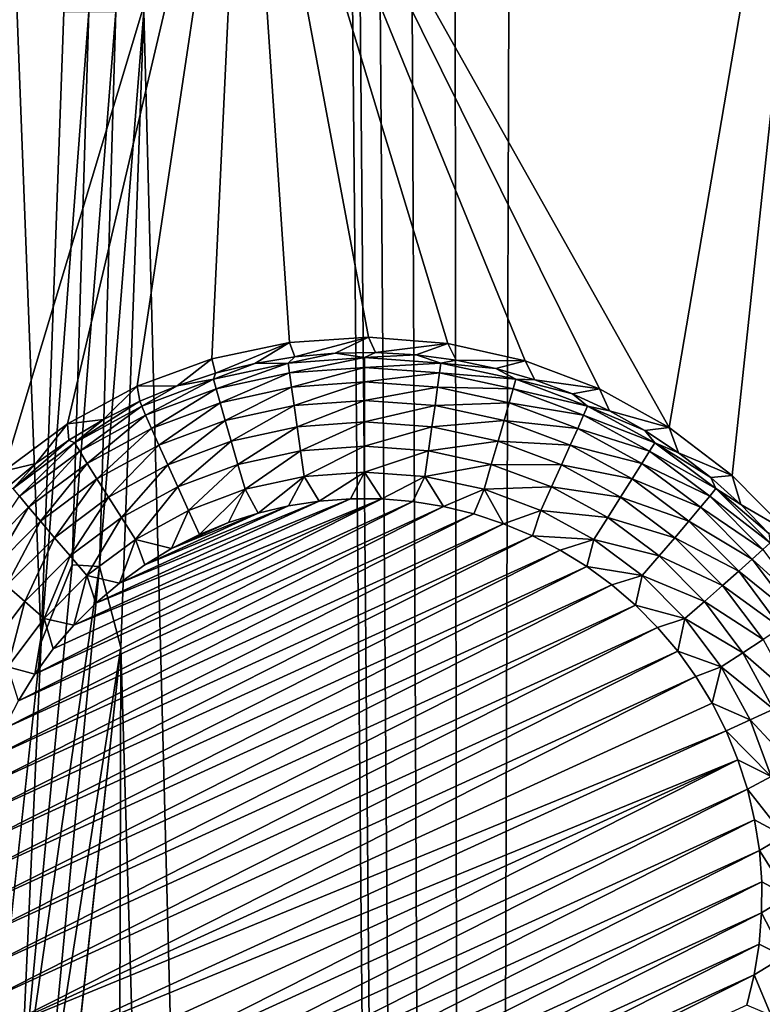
# Model space of a CAD drawing. Header units: metres. Extents: x -24 to 72, y -247 to 22.
# Tile 149 of 256: x -9.96 to -8.42, y -208.82 to -206.78. Entities that reach past the tile are written whole.
import ezdxf

# ---------------------------------------------------------------- set-up
doc = ezdxf.new("R2010")
doc.units = ezdxf.units.M
doc.layers.add('solid_509589_MEDIA_SW0001', color=7, linetype='CONTINUOUS')

msp = doc.modelspace()

# ---------------------------------------------------------------- linework, layer by layer
at = {"layer": 'solid_509589_MEDIA_SW0001'}
for points in [[(-9.916046, -208.070511, 309.396423), (-9.868778, -206.76297, 309.374084), (-13.213319, -122.268921, 307.859009)], [(-10.057542, -209.371536, 309.417664), (-9.916046, -208.070511, 309.396423), (-13.213319, -122.268921, 307.859009)], [(-8.172345, -233.247025, 309.902527), (-8.403342, -156.412842, 308.559418), (-8.794058, -157.163391, 308.569092)], [(-9.023922, -232.56041, 309.883057), (-8.794058, -157.163391, 308.569092), (-9.117855, -157.945129, 308.579773)], [(-9.023922, -232.56041, 309.883057), (-8.172345, -233.247025, 309.902527), (-8.794058, -157.163391, 308.569092)], [(-9.023922, -232.56041, 309.883057), (-9.117855, -157.945129, 308.579773), (-9.37227, -158.752106, 308.591431)], [(-9.023922, -232.56041, 309.883057), (-9.37227, -158.752106, 308.591431), (-9.555323, -159.577988, 308.604065)], [(-9.023922, -232.56041, 309.883057), (-9.555323, -159.577988, 308.604065), (-9.665704, -160.416885, 308.617645)], [(-9.023922, -232.56041, 309.883057), (-9.665704, -160.416885, 308.617645), (-9.70253, -161.260925, 308.631989)], [(-9.702699, -206.762054, 309.426239), (-9.023922, -232.56041, 309.883057), (-9.70253, -161.260925, 308.631989)], [(-8.612471, -207.625183, 268.220764), (-9.494788, -206.056473, 268.156189), (-8.23457, -205.408646, 268.144867)], [(-8.481022, -207.724976, 268.228088), (-8.612471, -207.625183, 268.220764), (-8.23457, -205.408646, 268.144867)], [(-8.366056, -207.841431, 268.236359), (-8.481022, -207.724976, 268.228088), (-8.23457, -205.408646, 268.144867)], [(-10.704393, -206.794586, 268.169067), (-10.731891, -206.752365, 268.195129), (-9.494788, -206.056473, 268.156189)], [(-9.993727, -207.715881, 268.202942), (-10.704393, -206.794586, 268.169067), (-9.494788, -206.056473, 268.156189)], [(-9.861403, -207.617798, 268.200958), (-9.993727, -207.715881, 268.202942), (-9.494788, -206.056473, 268.156189)], [(-9.71642, -207.539566, 268.19989), (-9.861403, -207.617798, 268.200958), (-9.494788, -206.056473, 268.156189)], [(-9.561741, -207.482788, 268.199738), (-9.71642, -207.539566, 268.19989), (-9.494788, -206.056473, 268.156189)], [(-9.400552, -207.448654, 268.200592), (-9.561741, -207.482788, 268.199738), (-9.494788, -206.056473, 268.156189)], [(-9.236114, -207.437836, 268.202454), (-9.400552, -207.448654, 268.200592), (-9.494788, -206.056473, 268.156189)], [(-9.071749, -207.450562, 268.205353), (-9.236114, -207.437836, 268.202454), (-9.494788, -206.056473, 268.156189)], [(-8.910856, -207.486588, 268.209381), (-9.071749, -207.450562, 268.205353), (-9.494788, -206.056473, 268.156189)], [(-8.756724, -207.545197, 268.214508), (-8.910856, -207.486588, 268.209381), (-9.494788, -206.056473, 268.156189)], [(-8.612471, -207.625183, 268.220764), (-8.756724, -207.545197, 268.214508), (-9.494788, -206.056473, 268.156189)], [(-9.817212, -206.762482, 309.402283), (-9.868778, -206.76297, 309.374084), (-9.916046, -208.070511, 309.396423)], [(-9.851563, -207.910461, 309.422791), (-9.817212, -206.762482, 309.402283), (-9.916046, -208.070511, 309.396423)], [(-9.761135, -206.762177, 309.419891), (-9.817212, -206.762482, 309.402283), (-9.851563, -207.910461, 309.422791)], [(-9.794826, -207.913757, 309.440186), (-9.761135, -206.762177, 309.419891), (-9.851563, -207.910461, 309.422791)], [(-9.794826, -207.913757, 309.440186), (-9.750425, -208.082031, 309.448792), (-9.702699, -206.762054, 309.426239)], [(-9.794826, -207.913757, 309.440186), (-9.702699, -206.762054, 309.426239), (-9.761135, -206.762177, 309.419891)], [(-9.702699, -206.762054, 309.426239), (-9.750425, -208.082031, 309.448792), (-9.023922, -232.56041, 309.883057)], [(-9.389313, -207.47847, 267.904816), (-9.400552, -207.448654, 268.200592), (-9.236114, -207.437836, 268.202454)], [(-9.389313, -207.47847, 267.904816), (-9.236114, -207.437836, 268.202454), (-9.305614, -207.470764, 267.904694)], [(-9.305614, -207.470764, 267.904694), (-9.236114, -207.437836, 268.202454), (-9.221575, -207.46933, 267.904663)], [(-9.221575, -207.46933, 267.904663), (-9.236114, -207.437836, 268.202454), (-9.071749, -207.450562, 268.205353)], [(-9.553817, -207.512497, 267.905426), (-9.561741, -207.482788, 268.199738), (-9.400552, -207.448654, 268.200592)], [(-9.553817, -207.512497, 267.905426), (-9.400552, -207.448654, 268.200592), (-9.472201, -207.492401, 267.90506)], [(-9.472201, -207.492401, 267.90506), (-9.400552, -207.448654, 268.200592), (-9.389313, -207.47847, 267.904816)], [(-9.221575, -207.46933, 267.904663), (-9.071749, -207.450562, 268.205353), (-9.137662, -207.474197, 267.904755)], [(-9.137662, -207.474197, 267.904755), (-9.071749, -207.450562, 268.205353), (-9.054348, -207.485306, 267.904938)], [(-9.054348, -207.485306, 267.904938), (-9.071749, -207.450562, 268.205353), (-8.910856, -207.486588, 268.209381)], [(-9.633702, -207.53862, 267.905884), (-9.71642, -207.539566, 268.19989), (-9.561741, -207.482788, 268.199738)], [(-9.633702, -207.53862, 267.905884), (-9.561741, -207.482788, 268.199738), (-9.553817, -207.512497, 267.905426)], [(-9.403042, -207.491333, 267.850372), (-9.472201, -207.492401, 267.90506), (-9.389313, -207.47847, 267.904816)], [(-9.403042, -207.491333, 267.850372), (-9.389313, -207.47847, 267.904816), (-9.305614, -207.470764, 267.904694)], [(-9.244501, -207.479996, 267.850189), (-9.403042, -207.491333, 267.850372), (-9.305614, -207.470764, 267.904694)], [(-9.400213, -207.511917, 267.798798), (-9.403042, -207.491333, 267.850372), (-9.244501, -207.479996, 267.850189)], [(-9.244501, -207.500778, 267.798615), (-9.400213, -207.511917, 267.798798), (-9.244501, -207.479996, 267.850189)], [(-9.244501, -207.479996, 267.850189), (-9.305614, -207.470764, 267.904694), (-9.221575, -207.46933, 267.904663)], [(-9.244501, -207.479996, 267.850189), (-9.221575, -207.46933, 267.904663), (-9.137662, -207.474197, 267.904755)], [(-9.08596, -207.491333, 267.850372), (-9.244501, -207.479996, 267.850189), (-9.137662, -207.474197, 267.904755)], [(-9.244501, -207.500778, 267.798615), (-9.244501, -207.479996, 267.850189), (-9.08596, -207.491333, 267.850372)], [(-9.08596, -207.491333, 267.850372), (-9.137662, -207.474197, 267.904755), (-9.054348, -207.485306, 267.904938)], [(-9.403042, -207.491333, 267.850372), (-9.558355, -207.525116, 267.850983), (-9.472201, -207.492401, 267.90506)], [(-9.552755, -207.54509, 267.799377), (-9.558355, -207.525116, 267.850983), (-9.403042, -207.491333, 267.850372)], [(-9.558355, -207.525116, 267.850983), (-9.553817, -207.512497, 267.905426), (-9.472201, -207.492401, 267.90506)], [(-9.400213, -207.511917, 267.798798), (-9.552755, -207.54509, 267.799377), (-9.403042, -207.491333, 267.850372)], [(-9.39607, -207.541565, 267.751923), (-9.400213, -207.511917, 267.798798), (-9.244501, -207.500778, 267.798615)], [(-9.244501, -207.530716, 267.75174), (-9.39607, -207.541565, 267.751923), (-9.244501, -207.500778, 267.798615)], [(-9.088789, -207.511917, 267.798798), (-9.244501, -207.500778, 267.798615), (-9.08596, -207.491333, 267.850372)], [(-9.244501, -207.530716, 267.75174), (-9.244501, -207.500778, 267.798615), (-9.088789, -207.511917, 267.798798)], [(-9.088789, -207.511917, 267.798798), (-9.08596, -207.491333, 267.850372), (-8.930648, -207.525116, 267.850983)], [(-9.08596, -207.491333, 267.850372), (-9.054348, -207.485306, 267.904938), (-8.972096, -207.502609, 267.905243)], [(-8.930648, -207.525116, 267.850983), (-9.08596, -207.491333, 267.850372), (-8.972096, -207.502609, 267.905243)], [(-9.054348, -207.485306, 267.904938), (-8.910856, -207.486588, 268.209381), (-8.972096, -207.502609, 267.905243)], [(-8.972096, -207.502609, 267.905243), (-8.910856, -207.486588, 268.209381), (-8.891369, -207.526001, 267.90564)], [(-8.930648, -207.525116, 267.850983), (-8.972096, -207.502609, 267.905243), (-8.891369, -207.526001, 267.90564)], [(-8.891369, -207.526001, 267.90564), (-8.910856, -207.486588, 268.209381), (-8.756724, -207.545197, 268.214508)], [(-9.558355, -207.525116, 267.850983), (-9.633702, -207.53862, 267.905884), (-9.553817, -207.512497, 267.905426)], [(-9.544552, -207.573853, 267.752502), (-9.552755, -207.54509, 267.799377), (-9.400213, -207.511917, 267.798798)], [(-9.39607, -207.541565, 267.751923), (-9.544552, -207.573853, 267.752502), (-9.400213, -207.511917, 267.798798)], [(-9.092934, -207.541565, 267.751923), (-9.244501, -207.530716, 267.75174), (-9.088789, -207.511917, 267.798798)], [(-9.092934, -207.541565, 267.751923), (-9.088789, -207.511917, 267.798798), (-8.936247, -207.54509, 267.799377)], [(-8.936247, -207.54509, 267.799377), (-9.088789, -207.511917, 267.798798), (-8.930648, -207.525116, 267.850983)], [(-9.786509, -207.608398, 267.907074), (-9.861403, -207.617798, 268.200958), (-9.71642, -207.539566, 268.19989)], [(-9.786509, -207.608398, 267.907074), (-9.71642, -207.539566, 268.19989), (-9.711411, -207.570663, 267.906433)], [(-9.711411, -207.570663, 267.906433), (-9.71642, -207.539566, 268.19989), (-9.633702, -207.53862, 267.905884)], [(-9.70728, -207.580658, 267.851929), (-9.711411, -207.570663, 267.906433), (-9.633702, -207.53862, 267.905884)], [(-9.558355, -207.525116, 267.850983), (-9.70728, -207.580658, 267.851929), (-9.633702, -207.53862, 267.905884)], [(-9.699023, -207.59964, 267.800323), (-9.70728, -207.580658, 267.851929), (-9.558355, -207.525116, 267.850983)], [(-9.552755, -207.54509, 267.799377), (-9.699023, -207.59964, 267.800323), (-9.558355, -207.525116, 267.850983)], [(-9.686926, -207.626953, 267.753418), (-9.699023, -207.59964, 267.800323), (-9.552755, -207.54509, 267.799377)], [(-9.544552, -207.573853, 267.752502), (-9.686926, -207.626953, 267.753418), (-9.552755, -207.54509, 267.799377)], [(-9.534025, -207.610413, 267.711945), (-9.544552, -207.573853, 267.752502), (-9.39607, -207.541565, 267.751923)], [(-9.390752, -207.579254, 267.711395), (-9.534025, -207.610413, 267.711945), (-9.39607, -207.541565, 267.751923)], [(-9.390752, -207.579254, 267.711395), (-9.39607, -207.541565, 267.751923), (-9.244501, -207.530716, 267.75174)], [(-9.244501, -207.568802, 267.711212), (-9.390752, -207.579254, 267.711395), (-9.244501, -207.530716, 267.75174)], [(-9.244501, -207.568802, 267.711212), (-9.244501, -207.530716, 267.75174), (-9.092934, -207.541565, 267.751923)], [(-9.098251, -207.579254, 267.711395), (-9.244501, -207.568802, 267.711212), (-9.092934, -207.541565, 267.751923)], [(-9.098251, -207.579254, 267.711395), (-9.092934, -207.541565, 267.751923), (-8.944451, -207.573853, 267.752502)], [(-8.944451, -207.573853, 267.752502), (-9.092934, -207.541565, 267.751923), (-8.936247, -207.54509, 267.799377)], [(-8.944451, -207.573853, 267.752502), (-8.936247, -207.54509, 267.799377), (-8.78998, -207.59964, 267.800323)], [(-8.936247, -207.54509, 267.799377), (-8.930648, -207.525116, 267.850983), (-8.781723, -207.580658, 267.851929)], [(-8.78998, -207.59964, 267.800323), (-8.936247, -207.54509, 267.799377), (-8.781723, -207.580658, 267.851929)], [(-8.930648, -207.525116, 267.850983), (-8.891369, -207.526001, 267.90564), (-8.812616, -207.555374, 267.906158)], [(-8.781723, -207.580658, 267.851929), (-8.930648, -207.525116, 267.850983), (-8.812616, -207.555374, 267.906158)], [(-8.891369, -207.526001, 267.90564), (-8.756724, -207.545197, 268.214508), (-8.812616, -207.555374, 267.906158)], [(-8.812616, -207.555374, 267.906158), (-8.756724, -207.545197, 268.214508), (-8.736279, -207.590546, 267.906769)], [(-8.781723, -207.580658, 267.851929), (-8.812616, -207.555374, 267.906158), (-8.736279, -207.590546, 267.906769)], [(-8.736279, -207.590546, 267.906769), (-8.756724, -207.545197, 268.214508), (-8.612471, -207.625183, 268.220764)], [(-9.846783, -207.656815, 267.853271), (-9.786509, -207.608398, 267.907074), (-9.711411, -207.570663, 267.906433)], [(-9.70728, -207.580658, 267.851929), (-9.846783, -207.656815, 267.853271), (-9.711411, -207.570663, 267.906433)], [(-9.836037, -207.674438, 267.801636), (-9.846783, -207.656815, 267.853271), (-9.70728, -207.580658, 267.851929)], [(-9.699023, -207.59964, 267.800323), (-9.836037, -207.674438, 267.801636), (-9.70728, -207.580658, 267.851929)], [(-9.671405, -207.661652, 267.71283), (-9.686926, -207.626953, 267.753418), (-9.544552, -207.573853, 267.752502)], [(-9.534025, -207.610413, 267.711945), (-9.671405, -207.661652, 267.71283), (-9.544552, -207.573853, 267.752502)], [(-9.521538, -207.653519, 267.679108), (-9.534025, -207.610413, 267.711945), (-9.390752, -207.579254, 267.711395)], [(-9.384444, -207.623703, 267.678589), (-9.521538, -207.653519, 267.679108), (-9.390752, -207.579254, 267.711395)], [(-9.384444, -207.623703, 267.678589), (-9.390752, -207.579254, 267.711395), (-9.244501, -207.568802, 267.711212)], [(-9.244501, -207.613693, 267.678406), (-9.384444, -207.623703, 267.678589), (-9.244501, -207.568802, 267.711212)], [(-9.244501, -207.613693, 267.678406), (-9.244501, -207.568802, 267.711212), (-9.098251, -207.579254, 267.711395)], [(-9.104559, -207.623703, 267.678589), (-9.244501, -207.613693, 267.678406), (-9.098251, -207.579254, 267.711395)], [(-9.104559, -207.623703, 267.678589), (-9.098251, -207.579254, 267.711395), (-8.954978, -207.610413, 267.711945)], [(-8.954978, -207.610413, 267.711945), (-9.098251, -207.579254, 267.711395), (-8.944451, -207.573853, 267.752502)], [(-8.954978, -207.610413, 267.711945), (-8.944451, -207.573853, 267.752502), (-8.802077, -207.626953, 267.753418)], [(-8.802077, -207.626953, 267.753418), (-8.944451, -207.573853, 267.752502), (-8.78998, -207.59964, 267.800323)], [(-8.78998, -207.59964, 267.800323), (-8.781723, -207.580658, 267.851929), (-8.64222, -207.656815, 267.853271)], [(-8.781723, -207.580658, 267.851929), (-8.736279, -207.590546, 267.906769), (-8.662784, -207.631332, 267.907501)], [(-8.64222, -207.656815, 267.853271), (-8.781723, -207.580658, 267.851929), (-8.662784, -207.631332, 267.907501)], [(-9.820293, -207.699768, 267.7547), (-9.836037, -207.674438, 267.801636), (-9.699023, -207.59964, 267.800323)], [(-9.686926, -207.626953, 267.753418), (-9.820293, -207.699768, 267.7547), (-9.699023, -207.59964, 267.800323)], [(-8.802077, -207.626953, 267.753418), (-8.78998, -207.59964, 267.800323), (-8.652966, -207.674438, 267.801636)], [(-8.652966, -207.674438, 267.801636), (-8.78998, -207.59964, 267.800323), (-8.64222, -207.656815, 267.853271)], [(-8.736279, -207.590546, 267.906769), (-8.612471, -207.625183, 268.220764), (-8.662784, -207.631332, 267.907501)], [(-9.927208, -207.700165, 267.908691), (-9.993727, -207.715881, 268.202942), (-9.861403, -207.617798, 268.200958)], [(-9.927208, -207.700165, 267.908691), (-9.861403, -207.617798, 268.200958), (-9.858575, -207.651657, 267.907837)], [(-9.858575, -207.651657, 267.907837), (-9.861403, -207.617798, 268.200958), (-9.786509, -207.608398, 267.907074)], [(-9.846783, -207.656815, 267.853271), (-9.858575, -207.651657, 267.907837), (-9.786509, -207.608398, 267.907074)], [(-9.652992, -207.702545, 267.679962), (-9.671405, -207.661652, 267.71283), (-9.534025, -207.610413, 267.711945)], [(-9.521538, -207.653519, 267.679108), (-9.652992, -207.702545, 267.679962), (-9.534025, -207.610413, 267.711945)], [(-9.50752, -207.701691, 267.655121), (-9.521538, -207.653519, 267.679108), (-9.384444, -207.623703, 267.678589)], [(-9.377363, -207.673386, 267.654633), (-9.50752, -207.701691, 267.655121), (-9.384444, -207.623703, 267.678589)], [(-9.377363, -207.673386, 267.654633), (-9.384444, -207.623703, 267.678589), (-9.244501, -207.613693, 267.678406)], [(-9.244501, -207.663879, 267.654449), (-9.377363, -207.673386, 267.654633), (-9.244501, -207.613693, 267.678406)], [(-9.244501, -207.663879, 267.654449), (-9.244501, -207.613693, 267.678406), (-9.104559, -207.623703, 267.678589)], [(-9.11164, -207.673386, 267.654633), (-9.244501, -207.663879, 267.654449), (-9.104559, -207.623703, 267.678589)], [(-9.11164, -207.673386, 267.654633), (-9.104559, -207.623703, 267.678589), (-8.967464, -207.653519, 267.679108)], [(-8.967464, -207.653519, 267.679108), (-9.104559, -207.623703, 267.678589), (-8.954978, -207.610413, 267.711945)], [(-8.967464, -207.653519, 267.679108), (-8.954978, -207.610413, 267.711945), (-8.817598, -207.661652, 267.71283)], [(-8.817598, -207.661652, 267.71283), (-8.954978, -207.610413, 267.711945), (-8.802077, -207.626953, 267.753418)], [(-8.662784, -207.631332, 267.907501), (-8.612471, -207.625183, 268.220764), (-8.592542, -207.677475, 267.908295)], [(-8.592542, -207.677475, 267.908295), (-8.612471, -207.625183, 268.220764), (-8.481022, -207.724976, 268.228088)], [(-9.800094, -207.731903, 267.71405), (-9.820293, -207.699768, 267.7547), (-9.686926, -207.626953, 267.753418)], [(-9.671405, -207.661652, 267.71283), (-9.800094, -207.731903, 267.71405), (-9.686926, -207.626953, 267.753418)], [(-8.817598, -207.661652, 267.71283), (-8.802077, -207.626953, 267.753418), (-8.66871, -207.699768, 267.7547)], [(-8.66871, -207.699768, 267.7547), (-8.802077, -207.626953, 267.753418), (-8.652966, -207.674438, 267.801636)], [(-8.64222, -207.656815, 267.853271), (-8.662784, -207.631332, 267.907501), (-8.592542, -207.677475, 267.908295)], [(-9.974026, -207.75206, 267.854919), (-9.927208, -207.700165, 267.908691), (-9.858575, -207.651657, 267.907837)], [(-9.846783, -207.656815, 267.853271), (-9.974026, -207.75206, 267.854919), (-9.858575, -207.651657, 267.907837)], [(-9.961009, -207.767975, 267.803253), (-9.974026, -207.75206, 267.854919), (-9.846783, -207.656815, 267.853271)], [(-9.836037, -207.674438, 267.801636), (-9.961009, -207.767975, 267.803253), (-9.846783, -207.656815, 267.853271)], [(-9.776131, -207.769775, 267.681152), (-9.800094, -207.731903, 267.71405), (-9.671405, -207.661652, 267.71283)], [(-9.652992, -207.702545, 267.679962), (-9.776131, -207.769775, 267.681152), (-9.671405, -207.661652, 267.71283)], [(-9.632321, -207.74823, 267.655945), (-9.652992, -207.702545, 267.679962), (-9.521538, -207.653519, 267.679108)], [(-9.50752, -207.701691, 267.655121), (-9.632321, -207.74823, 267.655945), (-9.521538, -207.653519, 267.679108)], [(-9.244501, -207.663879, 267.654449), (-9.369751, -207.726578, 267.64035), (-9.377363, -207.673386, 267.654633)], [(-9.244501, -207.663879, 267.654449), (-9.244501, -207.717621, 267.640167), (-9.369751, -207.726578, 267.64035)], [(-9.11164, -207.673386, 267.654633), (-9.244501, -207.717621, 267.640167), (-9.244501, -207.663879, 267.654449)], [(-8.981483, -207.701691, 267.655121), (-9.11164, -207.673386, 267.654633), (-8.967464, -207.653519, 267.679108)], [(-8.981483, -207.701691, 267.655121), (-8.967464, -207.653519, 267.679108), (-8.836011, -207.702545, 267.679962)], [(-8.836011, -207.702545, 267.679962), (-8.967464, -207.653519, 267.679108), (-8.817598, -207.661652, 267.71283)], [(-8.836011, -207.702545, 267.679962), (-8.817598, -207.661652, 267.71283), (-8.68891, -207.731903, 267.71405)], [(-8.68891, -207.731903, 267.71405), (-8.817598, -207.661652, 267.71283), (-8.66871, -207.699768, 267.7547)], [(-8.652966, -207.674438, 267.801636), (-8.64222, -207.656815, 267.853271), (-8.514977, -207.75206, 267.854919)], [(-8.64222, -207.656815, 267.853271), (-8.592542, -207.677475, 267.908295), (-8.525945, -207.728745, 267.90918)], [(-8.514977, -207.75206, 267.854919), (-8.64222, -207.656815, 267.853271), (-8.525945, -207.728745, 267.90918)], [(-9.94194, -207.790817, 267.756287), (-9.961009, -207.767975, 267.803253), (-9.836037, -207.674438, 267.801636)], [(-9.820293, -207.699768, 267.7547), (-9.94194, -207.790817, 267.756287), (-9.836037, -207.674438, 267.801636)], [(-9.377363, -207.673386, 267.654633), (-9.492451, -207.753265, 267.640808), (-9.50752, -207.701691, 267.655121)], [(-9.377363, -207.673386, 267.654633), (-9.369751, -207.726578, 267.64035), (-9.492451, -207.753265, 267.640808)], [(-9.11164, -207.673386, 267.654633), (-9.119252, -207.726578, 267.64035), (-9.244501, -207.717621, 267.640167)], [(-8.981483, -207.701691, 267.655121), (-9.119252, -207.726578, 267.64035), (-9.11164, -207.673386, 267.654633)], [(-8.66871, -207.699768, 267.7547), (-8.652966, -207.674438, 267.801636), (-8.527993, -207.767975, 267.803253)], [(-8.527993, -207.767975, 267.803253), (-8.652966, -207.674438, 267.801636), (-8.514977, -207.75206, 267.854919)], [(-8.592542, -207.677475, 267.908295), (-8.481022, -207.724976, 268.228088), (-8.525945, -207.728745, 267.90918)], [(-9.992022, -207.753677, 267.909637), (-9.993727, -207.715881, 268.202942), (-9.927208, -207.700165, 267.908691)], [(-9.974026, -207.75206, 267.854919), (-9.992022, -207.753677, 267.909637), (-9.927208, -207.700165, 267.908691)], [(-9.917472, -207.819763, 267.715607), (-9.94194, -207.790817, 267.756287), (-9.820293, -207.699768, 267.7547)], [(-9.800094, -207.731903, 267.71405), (-9.917472, -207.819763, 267.715607), (-9.820293, -207.699768, 267.7547)], [(-9.749229, -207.812057, 267.657043), (-9.776131, -207.769775, 267.681152), (-9.652992, -207.702545, 267.679962)], [(-9.632321, -207.74823, 267.655945), (-9.749229, -207.812057, 267.657043), (-9.652992, -207.702545, 267.679962)], [(-9.50752, -207.701691, 267.655121), (-9.610103, -207.79715, 267.641571), (-9.632321, -207.74823, 267.655945)], [(-9.50752, -207.701691, 267.655121), (-9.492451, -207.753265, 267.640808), (-9.610103, -207.79715, 267.641571)], [(-8.981483, -207.701691, 267.655121), (-8.996552, -207.753265, 267.640808), (-9.119252, -207.726578, 267.64035)], [(-8.856681, -207.74823, 267.655945), (-8.996552, -207.753265, 267.640808), (-8.981483, -207.701691, 267.655121)], [(-8.856681, -207.74823, 267.655945), (-8.981483, -207.701691, 267.655121), (-8.836011, -207.702545, 267.679962)], [(-8.856681, -207.74823, 267.655945), (-8.836011, -207.702545, 267.679962), (-8.712873, -207.769775, 267.681152)], [(-8.712873, -207.769775, 267.681152), (-8.836011, -207.702545, 267.679962), (-8.68891, -207.731903, 267.71405)], [(-8.68891, -207.731903, 267.71405), (-8.66871, -207.699768, 267.7547), (-8.547063, -207.790817, 267.756287)], [(-8.547063, -207.790817, 267.756287), (-8.66871, -207.699768, 267.7547), (-8.527993, -207.767975, 267.803253)], [(-9.492451, -207.753265, 267.640808), (-9.369751, -207.726578, 267.64035), (-9.465559, -207.802856, 267.636597)], [(-9.369751, -207.726578, 267.64035), (-9.402497, -207.787964, 267.636322), (-9.465559, -207.802856, 267.636597)], [(-9.369751, -207.726578, 267.64035), (-9.338469, -207.778061, 267.636139), (-9.402497, -207.787964, 267.636322)], [(-9.369751, -207.726578, 267.64035), (-9.244501, -207.717621, 267.640167), (-9.338469, -207.778061, 267.636139)], [(-9.244501, -207.717621, 267.640167), (-9.273799, -207.773209, 267.636078), (-9.338469, -207.778061, 267.636139)], [(-9.244501, -207.717621, 267.640167), (-9.208999, -207.773468, 267.636078), (-9.273799, -207.773209, 267.636078)], [(-9.244501, -207.717621, 267.640167), (-9.119252, -207.726578, 267.64035), (-9.208999, -207.773468, 267.636078)], [(-9.119252, -207.726578, 267.64035), (-9.144431, -207.778778, 267.636169), (-9.208999, -207.773468, 267.636078)], [(-9.119252, -207.726578, 267.64035), (-9.08042, -207.789169, 267.636353), (-9.144431, -207.778778, 267.636169)], [(-9.119252, -207.726578, 267.64035), (-8.996552, -207.753265, 267.640808), (-9.08042, -207.789169, 267.636353)], [(-8.525945, -207.728745, 267.90918), (-8.481022, -207.724976, 268.228088), (-8.463367, -207.784851, 267.910156)], [(-8.514977, -207.75206, 267.854919), (-8.525945, -207.728745, 267.90918), (-8.463367, -207.784851, 267.910156)], [(-8.463367, -207.784851, 267.910156), (-8.481022, -207.724976, 268.228088), (-8.366056, -207.841431, 268.236359)], [(-9.888447, -207.853836, 267.682617), (-9.917472, -207.819763, 267.715607), (-9.800094, -207.731903, 267.71405)], [(-9.776131, -207.769775, 267.681152), (-9.888447, -207.853836, 267.682617), (-9.800094, -207.731903, 267.71405)], [(-9.632321, -207.74823, 267.655945), (-9.720312, -207.857315, 267.642609), (-9.749229, -207.812057, 267.657043)], [(-9.632321, -207.74823, 267.655945), (-9.610103, -207.79715, 267.641571), (-9.720312, -207.857315, 267.642609)], [(-8.856681, -207.74823, 267.655945), (-8.878901, -207.79715, 267.641571), (-8.996552, -207.753265, 267.640808)], [(-8.739774, -207.812057, 267.657043), (-8.878901, -207.79715, 267.641571), (-8.856681, -207.74823, 267.655945)], [(-8.739774, -207.812057, 267.657043), (-8.856681, -207.74823, 267.655945), (-8.712873, -207.769775, 267.681152)], [(-8.712873, -207.769775, 267.681152), (-8.68891, -207.731903, 267.71405), (-8.57153, -207.819763, 267.715607)], [(-8.57153, -207.819763, 267.715607), (-8.68891, -207.731903, 267.71405), (-8.547063, -207.790817, 267.756287)], [(-9.94194, -207.790817, 267.756287), (-10.049388, -207.898239, 267.758148), (-9.961009, -207.767975, 267.803253)], [(-9.855862, -207.891876, 267.658447), (-9.888447, -207.853836, 267.682617), (-9.776131, -207.769775, 267.681152)], [(-9.749229, -207.812057, 267.657043), (-9.855862, -207.891876, 267.658447), (-9.776131, -207.769775, 267.681152)], [(-9.610103, -207.79715, 267.641571), (-9.492451, -207.753265, 267.640808), (-9.587257, -207.847244, 267.63736)], [(-9.492451, -207.753265, 267.640808), (-9.527309, -207.822662, 267.636932), (-9.587257, -207.847244, 267.63736)], [(-9.492451, -207.753265, 267.640808), (-9.465559, -207.802856, 267.636597), (-9.527309, -207.822662, 267.636932)], [(-8.996552, -207.753265, 267.640808), (-9.017463, -207.80455, 267.636627), (-9.08042, -207.789169, 267.636353)], [(-8.996552, -207.753265, 267.640808), (-8.955927, -207.824799, 267.636963), (-9.017463, -207.80455, 267.636627)], [(-8.996552, -207.753265, 267.640808), (-8.878901, -207.79715, 267.641571), (-8.955927, -207.824799, 267.636963)], [(-8.739774, -207.812057, 267.657043), (-8.712873, -207.769775, 267.681152), (-8.600556, -207.853836, 267.682617)], [(-8.600556, -207.853836, 267.682617), (-8.712873, -207.769775, 267.681152), (-8.57153, -207.819763, 267.715607)], [(-8.547063, -207.790817, 267.756287), (-8.527993, -207.767975, 267.803253), (-8.417607, -207.878357, 267.805206)], [(-8.527993, -207.767975, 267.803253), (-8.514977, -207.75206, 267.854919), (-8.402586, -207.864426, 267.856903)], [(-8.417607, -207.878357, 267.805206), (-8.527993, -207.767975, 267.803253), (-8.402586, -207.864426, 267.856903)], [(-8.514977, -207.75206, 267.854919), (-8.463367, -207.784851, 267.910156), (-8.405158, -207.84549, 267.911224)], [(-8.402586, -207.864426, 267.856903), (-8.514977, -207.75206, 267.854919), (-8.405158, -207.84549, 267.911224)], [(-9.992674, -208.249832, 267.644379), (-9.08042, -207.789169, 267.636353), (-9.017463, -207.80455, 267.636627)], [(-9.992674, -208.249832, 267.644379), (-9.963065, -208.1922, 267.643372), (-9.08042, -207.789169, 267.636353)], [(-9.963065, -208.1922, 267.643372), (-9.144431, -207.778778, 267.636169), (-9.08042, -207.789169, 267.636353)], [(-9.963065, -208.1922, 267.643372), (-9.928996, -208.137024, 267.642426), (-9.144431, -207.778778, 267.636169)], [(-9.928996, -208.137024, 267.642426), (-9.208999, -207.773468, 267.636078), (-9.144431, -207.778778, 267.636169)], [(-9.928996, -208.137024, 267.642426), (-9.890738, -208.084747, 267.64151), (-9.208999, -207.773468, 267.636078)], [(-9.890738, -208.084747, 267.64151), (-9.848489, -208.035629, 267.640656), (-9.208999, -207.773468, 267.636078)], [(-9.848489, -208.035629, 267.640656), (-9.273799, -207.773209, 267.636078), (-9.208999, -207.773468, 267.636078)], [(-9.848489, -208.035629, 267.640656), (-9.802474, -207.989929, 267.639862), (-9.273799, -207.773209, 267.636078)], [(-9.802474, -207.989929, 267.639862), (-9.338469, -207.778061, 267.636139), (-9.273799, -207.773209, 267.636078)], [(-9.802474, -207.989929, 267.639862), (-9.75306, -207.948029, 267.63913), (-9.338469, -207.778061, 267.636139)], [(-9.75306, -207.948029, 267.63913), (-9.402497, -207.787964, 267.636322), (-9.338469, -207.778061, 267.636139)], [(-9.75306, -207.948029, 267.63913), (-9.700509, -207.910141, 267.638458), (-9.402497, -207.787964, 267.636322)], [(-9.700509, -207.910141, 267.638458), (-9.465559, -207.802856, 267.636597), (-9.402497, -207.787964, 267.636322)], [(-8.463367, -207.784851, 267.910156), (-8.366056, -207.841431, 268.236359), (-8.405158, -207.84549, 267.911224)], [(-10.021151, -207.923431, 267.717407), (-10.049388, -207.898239, 267.758148), (-9.94194, -207.790817, 267.756287)], [(-9.917472, -207.819763, 267.715607), (-10.021151, -207.923431, 267.717407), (-9.94194, -207.790817, 267.756287)], [(-10.017663, -208.309601, 267.645447), (-9.017463, -207.80455, 267.636627), (-8.955927, -207.824799, 267.636963)], [(-10.017663, -208.309601, 267.645447), (-9.992674, -208.249832, 267.644379), (-9.017463, -207.80455, 267.636627)], [(-9.720312, -207.857315, 267.642609), (-9.610103, -207.79715, 267.641571), (-9.645094, -207.87645, 267.637878)], [(-9.700509, -207.910141, 267.638458), (-9.645094, -207.87645, 267.637878), (-9.465559, -207.802856, 267.636597)], [(-9.610103, -207.79715, 267.641571), (-9.587257, -207.847244, 267.63736), (-9.645094, -207.87645, 267.637878)], [(-9.645094, -207.87645, 267.637878), (-9.527309, -207.822662, 267.636932), (-9.465559, -207.802856, 267.636597)], [(-8.878901, -207.79715, 267.641571), (-8.896116, -207.849838, 267.637421), (-8.955927, -207.824799, 267.636963)], [(-8.878901, -207.79715, 267.641571), (-8.768691, -207.857315, 267.642609), (-8.896116, -207.849838, 267.637421)], [(-8.739774, -207.812057, 267.657043), (-8.768691, -207.857315, 267.642609), (-8.878901, -207.79715, 267.641571)], [(-8.57153, -207.819763, 267.715607), (-8.547063, -207.790817, 267.756287), (-8.439614, -207.898239, 267.758148)], [(-8.439614, -207.898239, 267.758148), (-8.547063, -207.790817, 267.756287), (-8.417607, -207.878357, 267.805206)], [(-10.037902, -208.371201, 267.646515), (-8.955927, -207.824799, 267.636963), (-8.896116, -207.849838, 267.637421)], [(-10.037902, -208.371201, 267.646515), (-10.017663, -208.309601, 267.645447), (-8.955927, -207.824799, 267.636963)], [(-9.987654, -207.953033, 267.684326), (-10.021151, -207.923431, 267.717407), (-9.917472, -207.819763, 267.715607)], [(-9.888447, -207.853836, 267.682617), (-9.987654, -207.953033, 267.684326), (-9.917472, -207.819763, 267.715607)], [(-9.749229, -207.812057, 267.657043), (-9.820836, -207.932556, 267.643921), (-9.855862, -207.891876, 267.658447)], [(-9.749229, -207.812057, 267.657043), (-9.720312, -207.857315, 267.642609), (-9.820836, -207.932556, 267.643921)], [(-9.645094, -207.87645, 267.637878), (-9.587257, -207.847244, 267.63736), (-9.527309, -207.822662, 267.636932)], [(-8.633142, -207.891876, 267.658447), (-8.768691, -207.857315, 267.642609), (-8.739774, -207.812057, 267.657043)], [(-8.633142, -207.891876, 267.658447), (-8.739774, -207.812057, 267.657043), (-8.600556, -207.853836, 267.682617)], [(-8.600556, -207.853836, 267.682617), (-8.57153, -207.819763, 267.715607), (-8.467852, -207.923431, 267.717407)], [(-8.467852, -207.923431, 267.717407), (-8.57153, -207.819763, 267.715607), (-8.439614, -207.898239, 267.758148)], [(-10.053229, -208.434158, 267.647614), (-8.896116, -207.849838, 267.637421), (-8.838487, -207.879486, 267.637909)], [(-10.053229, -208.434158, 267.647614), (-10.037902, -208.371201, 267.646515), (-8.896116, -207.849838, 267.637421)], [(-8.768691, -207.857315, 267.642609), (-8.838487, -207.879486, 267.637909), (-8.896116, -207.849838, 267.637421)], [(-9.950048, -207.986053, 267.660095), (-9.987654, -207.953033, 267.684326), (-9.888447, -207.853836, 267.682617)], [(-9.855862, -207.891876, 267.658447), (-9.950048, -207.986053, 267.660095), (-9.888447, -207.853836, 267.682617)], [(-9.820836, -207.932556, 267.643921), (-9.720312, -207.857315, 267.642609), (-9.75306, -207.948029, 267.63913)], [(-9.720312, -207.857315, 267.642609), (-9.700509, -207.910141, 267.638458), (-9.75306, -207.948029, 267.63913)], [(-9.720312, -207.857315, 267.642609), (-9.645094, -207.87645, 267.637878), (-9.700509, -207.910141, 267.638458)], [(-8.768691, -207.857315, 267.642609), (-8.783381, -207.913559, 267.638519), (-8.838487, -207.879486, 267.637909)], [(-8.768691, -207.857315, 267.642609), (-8.668167, -207.932556, 267.643921), (-8.783381, -207.913559, 267.638519)], [(-8.633142, -207.891876, 267.658447), (-8.668167, -207.932556, 267.643921), (-8.768691, -207.857315, 267.642609)], [(-8.633142, -207.891876, 267.658447), (-8.600556, -207.853836, 267.682617), (-8.501348, -207.953033, 267.684326)], [(-8.501348, -207.953033, 267.684326), (-8.600556, -207.853836, 267.682617), (-8.467852, -207.923431, 267.717407)], [(-10.063568, -208.498108, 267.648712), (-8.838487, -207.879486, 267.637909), (-8.783381, -207.913559, 267.638519)], [(-10.063568, -208.498108, 267.648712), (-10.053229, -208.434158, 267.647614), (-8.838487, -207.879486, 267.637909)], [(-9.855862, -207.891876, 267.658447), (-9.909627, -208.021332, 267.645477), (-9.950048, -207.986053, 267.660095)], [(-9.855862, -207.891876, 267.658447), (-9.820836, -207.932556, 267.643921), (-9.909627, -208.021332, 267.645477)], [(-8.538955, -207.986053, 267.660095), (-8.668167, -207.932556, 267.643921), (-8.633142, -207.891876, 267.658447)], [(-8.538955, -207.986053, 267.660095), (-8.633142, -207.891876, 267.658447), (-8.501348, -207.953033, 267.684326)], [(-8.439614, -207.898239, 267.758148), (-8.417607, -207.878357, 267.805206), (-8.324054, -208.003311, 267.807373)], [(-9.960284, -209.054138, 309.44165), (-9.851563, -207.910461, 309.422791), (-9.916046, -208.070511, 309.396423)], [(-9.794826, -207.913757, 309.440186), (-9.851563, -207.910461, 309.422791), (-9.960284, -209.054138, 309.44165)], [(-8.467852, -207.923431, 267.717407), (-8.439614, -207.898239, 267.758148), (-8.348552, -208.019867, 267.760284)], [(-8.348552, -208.019867, 267.760284), (-8.439614, -207.898239, 267.758148), (-8.324054, -208.003311, 267.807373)], [(-10.068861, -208.562729, 267.649841), (-8.783381, -207.913559, 267.638519), (-8.731069, -207.951874, 267.639191)], [(-10.068861, -208.562729, 267.649841), (-10.063568, -208.498108, 267.648712), (-8.783381, -207.913559, 267.638519)], [(-9.903888, -209.06102, 309.459106), (-9.794826, -207.913757, 309.440186), (-9.960284, -209.054138, 309.44165)], [(-9.909627, -208.021332, 267.645477), (-9.820836, -207.932556, 267.643921), (-9.848489, -208.035629, 267.640656)], [(-9.903888, -209.06102, 309.459106), (-9.750425, -208.082031, 309.448792), (-9.794826, -207.913757, 309.440186)], [(-9.820836, -207.932556, 267.643921), (-9.802474, -207.989929, 267.639862), (-9.848489, -208.035629, 267.640656)], [(-9.820836, -207.932556, 267.643921), (-9.75306, -207.948029, 267.63913), (-9.802474, -207.989929, 267.639862)], [(-8.668167, -207.932556, 267.643921), (-8.731069, -207.951874, 267.639191), (-8.783381, -207.913559, 267.638519)], [(-8.668167, -207.932556, 267.643921), (-8.681973, -207.994141, 267.639923), (-8.731069, -207.951874, 267.639191)], [(-8.668167, -207.932556, 267.643921), (-8.579376, -208.021332, 267.645477), (-8.681973, -207.994141, 267.639923)], [(-8.538955, -207.986053, 267.660095), (-8.579376, -208.021332, 267.645477), (-8.668167, -207.932556, 267.643921)], [(-8.501348, -207.953033, 267.684326), (-8.467852, -207.923431, 267.717407), (-8.379983, -208.040787, 267.719452)], [(-8.379983, -208.040787, 267.719452), (-8.467852, -207.923431, 267.717407), (-8.348552, -208.019867, 267.760284)], [(-10.06906, -208.627502, 267.65097), (-8.731069, -207.951874, 267.639191), (-8.681973, -207.994141, 267.639923)], [(-10.06906, -208.627502, 267.65097), (-10.068861, -208.562729, 267.649841), (-8.731069, -207.951874, 267.639191)], [(-9.950048, -207.986053, 267.660095), (-10.029873, -208.092667, 267.661957), (-9.987654, -207.953033, 267.684326)], [(-8.538955, -207.986053, 267.660095), (-8.501348, -207.953033, 267.684326), (-8.41727, -208.065338, 267.68631)], [(-8.41727, -208.065338, 267.68631), (-8.501348, -207.953033, 267.684326), (-8.379983, -208.040787, 267.719452)], [(-10.064177, -208.692093, 267.6521), (-10.06906, -208.627502, 267.65097), (-8.681973, -207.994141, 267.639923)], [(-10.064177, -208.692093, 267.6521), (-8.681973, -207.994141, 267.639923), (-8.636355, -208.040131, 267.640717)], [(-9.950048, -207.986053, 267.660095), (-9.984878, -208.121841, 267.647247), (-10.029873, -208.092667, 267.661957)], [(-9.950048, -207.986053, 267.660095), (-9.909627, -208.021332, 267.645477), (-9.984878, -208.121841, 267.647247)], [(-8.579376, -208.021332, 267.645477), (-8.636355, -208.040131, 267.640717), (-8.681973, -207.994141, 267.639923)], [(-8.45913, -208.092667, 267.661957), (-8.579376, -208.021332, 267.645477), (-8.538955, -207.986053, 267.660095)], [(-8.45913, -208.092667, 267.661957), (-8.538955, -207.986053, 267.660095), (-8.41727, -208.065338, 267.68631)], [(-9.984878, -208.121841, 267.647247), (-9.909627, -208.021332, 267.645477), (-9.928996, -208.137024, 267.642426)], [(-9.909627, -208.021332, 267.645477), (-9.890738, -208.084747, 267.64151), (-9.928996, -208.137024, 267.642426)], [(-9.909627, -208.021332, 267.645477), (-9.848489, -208.035629, 267.640656), (-9.890738, -208.084747, 267.64151)], [(-8.579376, -208.021332, 267.645477), (-8.59443, -208.089615, 267.641602), (-8.636355, -208.040131, 267.640717)], [(-8.579376, -208.021332, 267.645477), (-8.504126, -208.121841, 267.647247), (-8.59443, -208.089615, 267.641602)], [(-8.45913, -208.092667, 267.661957), (-8.504126, -208.121841, 267.647247), (-8.579376, -208.021332, 267.645477)], [(-10.054229, -208.75618, 267.653229), (-10.064177, -208.692093, 267.6521), (-8.636355, -208.040131, 267.640717)], [(-10.054229, -208.75618, 267.653229), (-8.636355, -208.040131, 267.640717), (-8.59443, -208.089615, 267.641602)], [(-9.960284, -209.054138, 309.44165), (-9.916046, -208.070511, 309.396423), (-10.057542, -209.371536, 309.417664)], [(-8.45913, -208.092667, 267.661957), (-8.41727, -208.065338, 267.68631), (-8.350031, -208.188446, 267.688446)], [(-10.039273, -208.81926, 267.654327), (-10.054229, -208.75618, 267.653229), (-8.59443, -208.089615, 267.641602)], [(-10.039273, -208.81926, 267.654327), (-8.59443, -208.089615, 267.641602), (-8.556544, -208.142227, 267.642517)], [(-9.903888, -209.06102, 309.459106), (-9.893249, -209.395172, 309.470276), (-9.750425, -208.082031, 309.448792)], [(-9.750425, -208.082031, 309.448792), (-9.893249, -209.395172, 309.470276), (-9.817808, -231.808243, 309.862244)], [(-9.750425, -208.082031, 309.448792), (-9.817808, -231.808243, 309.862244), (-9.023922, -232.56041, 309.883057)], [(-8.504126, -208.121841, 267.647247), (-8.556544, -208.142227, 267.642517), (-8.59443, -208.089615, 267.641602)], [(-8.45913, -208.092667, 267.661957), (-8.395294, -208.209549, 267.663971), (-8.504126, -208.121841, 267.647247)], [(-8.45913, -208.092667, 267.661957), (-8.350031, -208.188446, 267.688446), (-8.395294, -208.209549, 267.663971)], [(-9.984878, -208.121841, 267.647247), (-9.928996, -208.137024, 267.642426), (-9.963065, -208.1922, 267.643372)], [(-8.504126, -208.121841, 267.647247), (-8.523017, -208.197403, 267.643463), (-8.556544, -208.142227, 267.642517)], [(-8.504126, -208.121841, 267.647247), (-8.443947, -208.23204, 267.64917), (-8.523017, -208.197403, 267.643463)], [(-8.504126, -208.121841, 267.647247), (-8.395294, -208.209549, 267.663971), (-8.443947, -208.23204, 267.64917)], [(-10.019521, -208.880722, 267.655396), (-10.039273, -208.81926, 267.654327), (-8.556544, -208.142227, 267.642517)], [(-10.019521, -208.880722, 267.655396), (-8.556544, -208.142227, 267.642517), (-8.523017, -208.197403, 267.643463)], [(-10.019521, -208.880722, 267.655396), (-8.523017, -208.197403, 267.643463), (-8.493963, -208.254959, 267.64447)], [(-8.443947, -208.23204, 267.64917), (-8.493963, -208.254959, 267.64447), (-8.523017, -208.197403, 267.643463)], [(-8.348745, -208.334335, 267.666168), (-8.443947, -208.23204, 267.64917), (-8.395294, -208.209549, 267.663971)], [(-8.443947, -208.23204, 267.64917), (-8.400064, -208.34967, 267.651215), (-8.493963, -208.254959, 267.64447)], [(-8.348745, -208.334335, 267.666168), (-8.400064, -208.34967, 267.651215), (-8.443947, -208.23204, 267.64917)], [(-9.995039, -208.940369, 267.656433), (-10.019521, -208.880722, 267.655396), (-8.493963, -208.254959, 267.64447)], [(-8.469482, -208.314606, 267.645508), (-9.995039, -208.940369, 267.656433), (-8.493963, -208.254959, 267.64447)], [(-8.400064, -208.34967, 267.651215), (-8.469482, -208.314606, 267.645508), (-8.493963, -208.254959, 267.64447)], [(-8.469482, -208.314606, 267.645508), (-9.965986, -208.99794, 267.65744), (-9.995039, -208.940369, 267.656433)], [(-8.469482, -208.314606, 267.645508), (-9.932459, -209.053116, 267.658417), (-9.965986, -208.99794, 267.65744)], [(-8.469482, -208.314606, 267.645508), (-8.44973, -208.376083, 267.646606), (-9.932459, -209.053116, 267.658417)], [(-8.400064, -208.34967, 267.651215), (-8.44973, -208.376083, 267.646606), (-8.469482, -208.314606, 267.645508)], [(-8.400064, -208.34967, 267.651215), (-8.373373, -208.472351, 267.653351), (-8.44973, -208.376083, 267.646606)], [(-8.44973, -208.376083, 267.646606), (-9.894573, -209.105728, 267.659332), (-9.932459, -209.053116, 267.658417)], [(-8.44973, -208.376083, 267.646606), (-8.434774, -208.439163, 267.647705), (-9.894573, -209.105728, 267.659332)], [(-8.373373, -208.472351, 267.653351), (-8.434774, -208.439163, 267.647705), (-8.44973, -208.376083, 267.646606)], [(-8.434774, -208.439163, 267.647705), (-9.852648, -209.155212, 267.660187), (-9.894573, -209.105728, 267.659332)], [(-8.434774, -208.439163, 267.647705), (-8.424827, -208.50325, 267.648804), (-9.852648, -209.155212, 267.660187)], [(-8.373373, -208.472351, 267.653351), (-8.424827, -208.50325, 267.648804), (-8.434774, -208.439163, 267.647705)], [(-8.373373, -208.472351, 267.653351), (-8.364415, -208.59758, 267.655548), (-8.424827, -208.50325, 267.648804)], [(-8.424827, -208.50325, 267.648804), (-9.807029, -209.201187, 267.66098), (-9.852648, -209.155212, 267.660187)], [(-8.424827, -208.50325, 267.648804), (-8.419943, -208.567825, 267.649933), (-9.807029, -209.201187, 267.66098)], [(-8.364415, -208.59758, 267.655548), (-8.419943, -208.567825, 267.649933), (-8.424827, -208.50325, 267.648804)], [(-8.419943, -208.567825, 267.649933), (-9.757934, -209.243469, 267.661743), (-9.807029, -209.201187, 267.66098)], [(-8.419943, -208.567825, 267.649933), (-8.420141, -208.632614, 267.651062), (-9.757934, -209.243469, 267.661743)], [(-8.364415, -208.59758, 267.655548), (-8.420141, -208.632614, 267.651062), (-8.419943, -208.567825, 267.649933)], [(-8.364415, -208.59758, 267.655548), (-8.373373, -208.722809, 267.657715), (-8.420141, -208.632614, 267.651062)], [(-8.420141, -208.632614, 267.651062), (-9.705623, -209.281784, 267.662415), (-9.757934, -209.243469, 267.661743)], [(-8.420141, -208.632614, 267.651062), (-8.425434, -208.697235, 267.652191), (-9.705623, -209.281784, 267.662415)], [(-8.373373, -208.722809, 267.657715), (-8.425434, -208.697235, 267.652191), (-8.420141, -208.632614, 267.651062)], [(-8.425434, -208.697235, 267.652191), (-9.650516, -209.315842, 267.662994), (-9.705623, -209.281784, 267.662415)], [(-8.425434, -208.697235, 267.652191), (-8.435773, -208.761185, 267.65332), (-9.650516, -209.315842, 267.662994)], [(-8.373373, -208.722809, 267.657715), (-8.435773, -208.761185, 267.65332), (-8.425434, -208.697235, 267.652191)], [(-8.373373, -208.722809, 267.657715), (-8.400064, -208.84549, 267.659882), (-8.435773, -208.761185, 267.65332)], [(-8.435773, -208.761185, 267.65332), (-9.592887, -209.345505, 267.663513), (-9.650516, -209.315842, 267.662994)], [(-8.435773, -208.761185, 267.65332), (-8.451101, -208.824142, 267.654419), (-9.592887, -209.345505, 267.663513)], [(-8.400064, -208.84549, 267.659882), (-8.451101, -208.824142, 267.654419), (-8.435773, -208.761185, 267.65332)]]:
    msp.add_3dface(points, dxfattribs=at)

doc.saveas('drawing.dxf')
